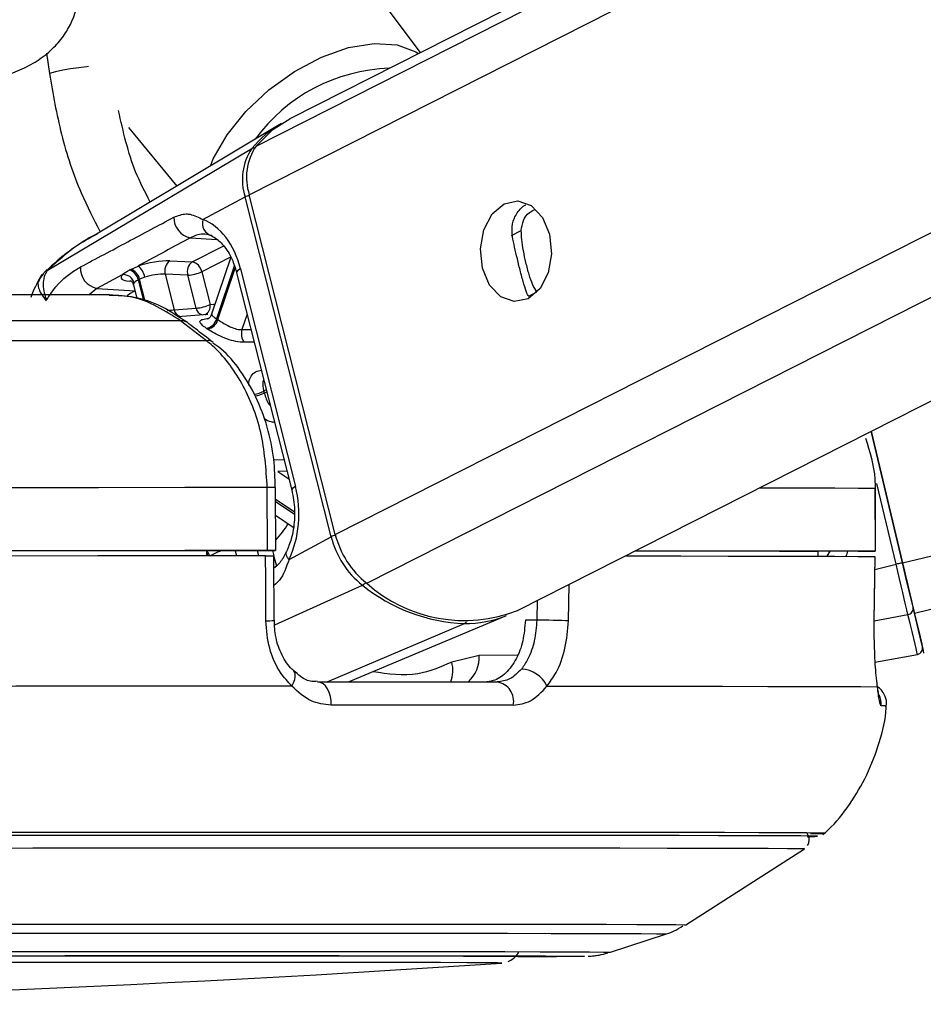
# Model space of a CAD drawing. Header units: millimetres. Extents: x 59675 to 443956, y 27057 to 412240.
# Tile 45 of 67: x 373146 to 375296, y 143386 to 145729. Entities that reach past the tile are written whole.
import ezdxf

# ---------------------------------------------------------------- set-up
doc = ezdxf.new("R2010")
doc.units = ezdxf.units.MM
doc.header["$LTSCALE"] = 50

msp = doc.modelspace()

# ---------------------------------------------------------------- linework, layer by layer
at = {"color": 8, "linetype": 'Continuous', "lineweight": 25}
for p, q in [((373692.08, 145312.4), (387185.81, 152149.67)), ((373708.17, 145428.28), (386976.99, 152151.58)), ((373896.89, 144503.96), (388954.15, 152133.46)), ((373971.71, 144388.07), (389252.28, 152130.73)), ((375246.76, 144436.66), (406815.94, 151970.33)), ((375275.34, 144316.84), (407327.11, 151965.67)), ((373209.76, 145648.96), (373216.31, 145601.13)), ((374316.2, 145215.41), (374339.54, 145227.23)), ((373551.84, 145210.23), (373614.68, 145205.92)), ((373556.32, 145152.84), (373631.25, 145190.8)), ((373647.62, 145164.09), (373579.02, 145129.33)), ((373212.47, 145132.8), (373211.31, 145132.32)), ((373656.45, 145142.8), (373614.46, 145017.12)), ((373617.39, 145015.16), (373658.27, 145137.51)), ((373427.94, 145109.97), (373440.48, 145060.52)), ((373444.25, 145059.22), (373431.01, 145111.5)), ((373329.57, 145089.56), (373311.19, 145074.41)), ((373411.63, 145105.88), (373406.5, 145106.38)), ((373419.3, 145083.41), (373419.98, 145083.76)), ((373420.09, 145083.33), (373419.3, 145083.41)), ((374357.44, 145071.4), (374376.56, 145081.09)), ((373686.98, 145028), (373674.75, 144991.39)), ((373674.75, 144991.39), (373696.15, 144991.81)), ((373732.61, 144847.91), (373726.62, 144844.88)), ((373727.71, 144840.55), (373733.7, 144843.59)), ((373750.56, 144681.39), (373774.58, 144682.25)), ((373781.59, 144654.57), (373760.3, 144653.72)), ((373760.3, 144653.72), (373786.19, 144636.42)), ((375231.41, 144432.99), (375185.51, 144625.33)), ((373798.73, 144558.19), (373754.79, 144587.55)), ((373754.79, 144582.47), (373798.94, 144552.97)), ((373658.66, 144465.2), (373661.75, 144452.99)), ((373714.87, 144453.01), (373711.74, 144465.34)), ((373747.22, 144465.44), (373750.34, 144453.13)), ((375067.72, 144452.16), (375074.98, 144463.91)), ((373750.73, 144451.6), (373756.51, 144428.76)), ((375181.11, 144420.99), (375231.41, 144432.99)), ((373752.72, 144288.8), (373961.37, 144383.39)), ((374451.76, 144298.65), (374453.65, 144385.39)), ((374377.59, 144346.84), (374376.58, 144300.3)), ((375179.41, 144298.26), (375259.82, 144313.83)), ((373877.15, 144152.95), (374203.97, 144291.72)), ((374330.17, 144216.48), (374239.61, 144216.24)), ((374009.29, 143794.96), (373990.08, 143794.96)), ((374039.2, 143794.96), (374009.29, 143794.96)), ((374489.73, 143500.07), (374488.81, 143499.9)), ((374292.81, 143484.11), (374292.82, 143484.14))]:
    msp.add_line(p, q, dxfattribs=at)
at = {"color": 7, "linetype": 'Continuous', "lineweight": 25}
for p, q in [((386930.01, 152152.01), (373788.54, 145493.24)), ((374330.76, 144323.12), (389730.87, 152126.35)), ((374099.73, 145650.92), (373732.37, 146141.35)), ((373763.61, 145479.01), (373328.41, 145218.63)), ((373404.71, 145472.78), (373519.33, 145332.86)), ((373211.31, 145132.32), (373698.17, 145422.32)), ((373581.81, 145253.23), (373682.15, 145307.07)), ((373886.97, 144498.63), (373682.15, 145307.07)), ((373896.89, 144503.96), (373692.08, 145312.4)), ((373647.82, 145163.76), (373602.51, 145028.12)), ((373409.92, 145134.86), (373427.31, 145142.64)), ((373502.63, 145155.09), (373556.32, 145152.84)), ((373671.06, 145136.03), (373802.24, 144618.26)), ((373389.7, 145122.22), (373329.57, 145089.56)), ((373443.27, 145116.26), (373431.01, 145111.5)), ((373491.96, 145123.17), (373513.36, 145038.7)), ((373545.65, 145120.91), (373491.96, 145123.17)), ((373565.47, 145042.71), (373545.65, 145120.91)), ((373579.02, 145129.33), (373598.83, 145051.13)), ((373661.93, 145126.91), (373793.11, 144609.14)), ((373329.57, 145089.56), (373419.3, 145083.41)), ((373416.48, 145097.59), (373424.47, 145066.03)), ((373513.36, 145038.7), (373565.47, 145042.71)), ((373593.32, 145027.3), (373522.1, 145022.02)), ((373589.93, 144965.07), (373528.59, 145012.33)), ((375172.11, 144749.43), (375246.76, 144436.64)), ((375246.76, 144436.66), (375172.12, 144749.43)), ((373735.2, 144465.51), (373735, 144615.52)), ((373754.95, 144465.49), (373754.75, 144615.49)), ((375181.61, 144614.13), (375181.81, 144464.13)), ((375182.07, 144614.12), (375181.61, 144614.13)), ((375182.28, 144464.12), (375182.07, 144614.12)), ((373754.84, 144549.58), (373796.63, 144521.66)), ((373786.63, 144444.79), (373886.97, 144498.63)), ((373590.43, 144465.26), (373590.3, 144452.95)), ((373590.43, 144465.02), (373740.31, 144465.42)), ((375045.32, 144464.04), (375045.12, 144452.23)), ((375132.27, 144463.99), (375045.31, 144463.87)), ((373751.17, 144299.57), (373750.72, 144452.99)), ((375179.39, 144297.37), (375181.54, 144451.61)), ((375180.82, 144451.62), (375181.1, 144451.63)), ((373928.49, 144152.96), (374304.54, 144311.42)), ((374376.58, 144300.3), (374349.14, 144300.22)), ((375178.96, 144297.26), (375179.42, 144297.37)), ((374239.61, 144216.24), (374173.92, 144200.18)), ((375181.17, 144200.08), (375282.43, 144218.7)), ((374730.79, 143575.09), (375013.25, 143756.24)), ((374551.78, 143509.87), (374684.86, 143553.31)), ((374292.27, 143484.05), (374292.81, 143484.11))]:
    msp.add_line(p, q, dxfattribs=at)
at = {"color": 8, "linetype": 'Continuous', "lineweight": 25, "flags": 128}
for points in [[(373599.42, 145380.78), (373606.48, 145397.56), (373639.18, 145455.01), (373683.95, 145510.85), (373738.38, 145562.09), (373799.53, 145605.95), (373864.1, 145640.07), (373928.62, 145662.62), (373989.61, 145672.37), (374043.78, 145668.81), (374088.2, 145652.12), (374094.36, 145648.2)], [(373309.63, 145617.53), (373305.41, 145617.09), (373286.07, 145614.74), (373266.76, 145611.85), (373248.24, 145608.53), (373231.2, 145604.92), (373216.31, 145601.13)], [(373692.47, 145310.83), (373692.45, 145310.82), (373689.53, 145310.01), (373686.77, 145309.09), (373684.28, 145308.09), (373682.15, 145307.07)], [(373671.06, 145136.03), (373666.98, 145133.58), (373664.03, 145131.25), (373662.3, 145129.09), (373661.87, 145127.19), (373661.93, 145126.91)], [(373401.21, 145073.04), (373407.96, 145077.2), (373419.3, 145083.41)], [(373598.83, 145051.13), (373606.99, 145052.06), (373610.6, 145052.34)], [(373802.24, 144618.26), (373798.16, 144615.82), (373795.21, 144613.48), (373793.48, 144611.32), (373793.05, 144609.42), (373793.11, 144609.1)], [(373754.74, 144615.49), (373754.63, 144615.49), (373752.78, 144615.5), (373748.76, 144615.51), (373742.75, 144615.52), (373735, 144615.52)], [(374906.97, 144615.08), (374930.55, 144615.04), (375015.59, 144614.85), (375085.96, 144614.63), (375141.38, 144614.39), (375181.61, 144614.13)], [(373786.63, 144444.79), (373783.11, 144449.27), (373780.75, 144453.62), (373779.61, 144457.69), (373779.75, 144461.34), (373780.4, 144463.21)], [(373793.3, 144143.02), (373797.58, 144151.22), (373800.34, 144159.1), (373801.49, 144166.34), (373800.96, 144172.61), (373798.78, 144177.65), (373797.05, 144179.7)], [(371376.96, 143574.98), (371618.12, 143575.3), (371858.46, 143575.6), (372096.67, 143575.86), (372331.43, 143576.11), (372561.48, 143576.32), (372785.56, 143576.5), (373002.43, 143576.65), (373210.92, 143576.77), (373409.89, 143576.85), (373598.25, 143576.9), (373774.96, 143576.92)], [(373774.96, 143576.92), (373939.09, 143576.9), (374089.7, 143576.85), (374226, 143576.77), (374347.23, 143576.65), (374452.74, 143576.5), (374541.93, 143576.32), (374614.33, 143576.11), (374669.55, 143575.86), (374707.28, 143575.6), (374727.31, 143575.3), (374730.79, 143575.09)], [(371378.26, 143553.21), (371616.03, 143553.52), (371852.98, 143553.81), (372087.84, 143554.08), (372319.3, 143554.32), (372546.11, 143554.53), (372767.03, 143554.7), (372980.85, 143554.85), (373186.41, 143554.97), (373382.57, 143555.05), (373568.28, 143555.1), (373742.51, 143555.12)], [(373742.51, 143555.12), (373904.32, 143555.1), (374052.82, 143555.05), (374187.2, 143554.97), (374306.72, 143554.85), (374410.74, 143554.7), (374498.68, 143554.53), (374570.06, 143554.32), (374624.5, 143554.08), (374661.7, 143553.81), (374681.45, 143553.52), (374684.84, 143553.3)], [(371321.62, 143509.69), (371555.03, 143510), (371787.96, 143510.3), (372019.04, 143510.56), (372246.96, 143510.8), (372470.42, 143511.01), (372688.13, 143511.19), (372898.85, 143511.34), (373101.38, 143511.46), (373294.54, 143511.54), (373477.24, 143511.59), (373648.43, 143511.6)], [(373648.43, 143511.6), (373807.13, 143511.59), (373952.42, 143511.54), (374083.48, 143511.46), (374199.55, 143511.34), (374299.98, 143511.19), (374384.19, 143511.01), (374451.69, 143510.8), (374502.09, 143510.56), (374535.11, 143510.3), (374550.56, 143510), (374551.78, 143509.87)]]:
    msp.add_lwpolyline(points, dxfattribs=at)
at = {"color": 7, "linetype": 'Continuous', "lineweight": 25, "flags": 128}
for points in [[(373708.17, 145428.28), (373748.51, 145467.74), (373788.54, 145493.24)], [(374298.4, 145290.98), (374331.15, 145297.87), (374363.27, 145286.51), (374389.87, 145258.64), (374406.9, 145218.49), (374411.78, 145172.18), (374403.74, 145126.75), (374384.04, 145089.13), (374355.64, 145065.04), (374322.9, 145058.15), (374290.77, 145069.51), (374264.17, 145097.39), (374247.14, 145137.54), (374242.27, 145183.85), (374250.29, 145229.27), (374270.01, 145266.89), (374298.4, 145290.98)], [(373528.59, 145012.33), (373353.7, 145012.26), (373171.65, 145012.16), (372983.12, 145012.04), (372788.82, 145011.9), (372589.49, 145011.73), (372385.9, 145011.55), (372178.8, 145011.33), (371969, 145011.1)], [(373589.93, 144965.07), (373408.51, 144965), (373219.5, 144964.9), (373023.63, 144964.78), (372821.67, 144964.63), (372614.4, 144964.46), (372402.65, 144964.26), (372187.22, 144964.04), (371968.98, 144963.8)], [(373735, 144615.52), (373538.51, 144615.44), (373333.45, 144615.33), (373120.68, 144615.2), (372901.07, 144615.04), (372675.53, 144614.85), (372445, 144614.63), (372210.42, 144614.39), (371972.76, 144614.13)], [(373735.2, 144465.51), (373538.71, 144465.44), (373333.66, 144465.33), (373120.89, 144465.2), (372901.27, 144465.04), (372675.73, 144464.85), (372445.2, 144464.63), (372210.63, 144464.39), (371972.97, 144464.13)], [(373590.43, 144465.26), (373415.51, 144465.18), (373233.96, 144465.08), (373046.39, 144464.96), (372853.44, 144464.82), (372655.76, 144464.65), (372454.04, 144464.47), (372248.96, 144464.26), (372041.21, 144464.04)], [(373740.31, 144465.42), (373746.99, 144465.44), (373751.77, 144465.46), (373754.43, 144465.48), (373754.84, 144465.49), (373752.99, 144465.51), (373748.96, 144465.51), (373742.95, 144465.51), (373735.2, 144465.51)], [(374610.98, 144465.1), (374630.96, 144465.08), (374728.67, 144464.96), (374815.28, 144464.82), (374890.47, 144464.65), (374954.02, 144464.47), (375005.69, 144464.26), (375045.32, 144464.04)], [(374611.61, 144465.42), (374718.16, 144465.33), (374831.41, 144465.2), (374930.76, 144465.04), (375015.79, 144464.85), (375086.17, 144464.63), (375141.58, 144464.39), (375181.81, 144464.13)], [(375181.81, 144464.13), (375182.12, 144464.11), (375180.17, 144464.1), (375176.04, 144464.08), (375169.94, 144464.06), (375162.13, 144464.04), (375152.96, 144464.02), (375142.86, 144464), (375132.27, 144463.99)], [(373730.94, 144453.01), (373535.36, 144452.94), (373331.34, 144452.83), (373119.69, 144452.7), (372901.29, 144452.54), (372677.03, 144452.35), (372447.81, 144452.14), (372214.59, 144451.9), (371978.31, 144451.63)], [(373731.42, 144298.65), (373731.1, 144398.62), (373730.94, 144453.01)], [(374586.98, 144452.94), (374593.71, 144452.94), (374719.51, 144452.83), (374832.02, 144452.7), (374930.77, 144452.54), (375015.38, 144452.35), (375085.48, 144452.14), (375140.79, 144451.9), (375181.1, 144451.63)], [(375181.1, 144451.63), (375179.71, 144351.66), (375178.96, 144297.26)], [(375246.76, 144436.64), (375246.46, 144436.57), (375245.58, 144436.36), (375244.14, 144436.02), (375242.22, 144435.57), (375239.87, 144435.01), (375237.22, 144434.38), (375234.36, 144433.7), (375231.41, 144432.99)], [(375259.82, 144313.83), (375257.24, 144324.66), (375254.28, 144337.06), (375251, 144350.84), (375247.43, 144365.8), (375243.63, 144381.73), (375239.66, 144398.41), (375235.56, 144415.57), (375231.41, 144432.99)], [(375275.34, 144316.84), (375272.73, 144327.73), (375269.76, 144340.19), (375266.47, 144354.05), (375262.88, 144369.09), (375259.05, 144385.12), (375255.06, 144401.88), (375250.94, 144419.14), (375246.76, 144436.66)], [(375246.76, 144436.64), (375250.5, 144420.97), (375254.18, 144405.52), (375257.76, 144390.53), (375261.18, 144376.19), (375264.39, 144362.73), (375267.34, 144350.33), (375270, 144339.19), (375272.32, 144329.44)], [(375282.43, 144218.7), (375282.06, 144220.28), (375280.97, 144224.91), (375279.16, 144232.54), (375276.64, 144243.15), (375273.43, 144256.67), (375269.54, 144273.02), (375265, 144292.12), (375259.82, 144313.83)], [(375272.32, 144329.44), (375277.35, 144308.32), (375281.76, 144289.76), (375285.55, 144273.86), (375288.68, 144260.71), (375291.12, 144250.4), (375292.89, 144242.97), (375293.94, 144238.47), (375294.3, 144236.94)], [(375297.97, 144221.56), (375297.97, 144221.56), (375296.51, 144227.78), (375292.17, 144246.05), (375285.06, 144275.97), (375275.34, 144316.84)], [(374451.76, 144298.65), (374444.45, 144298.83), (374435.68, 144299.04), (374425.82, 144299.26), (374415.34, 144299.5), (374404.69, 144299.73), (374394.38, 144299.94), (374384.87, 144300.14), (374376.58, 144300.3)], [(373854.53, 144152.95), (373911.78, 144152.96), (373968.01, 144152.97), (374023.19, 144152.97), (374077.28, 144152.97), (374130.28, 144152.97), (374182.16, 144152.97), (374232.89, 144152.96), (374282.47, 144152.95)], [(373886.75, 144097.63), (373886.77, 144108.1), (373885.37, 144118.35), (373882.61, 144127.93), (373878.63, 144136.4), (373873.59, 144143.41), (373867.72, 144148.64), (373861.27, 144151.87), (373854.53, 144152.95)], [(373793.3, 144143.02), (373584.13, 144142.95), (373364.75, 144142.84), (373136.21, 144142.7), (372899.63, 144142.53), (372656.15, 144142.32), (372406.94, 144142.09), (372153.19, 144141.82), (371896.13, 144141.53)], [(374400.68, 144143.02), (374555.05, 144142.95), (374694.52, 144142.84), (374818.43, 144142.7), (374926.19, 144142.53), (375017.28, 144142.32), (375091.25, 144142.09), (375147.76, 144141.82), (375186.52, 144141.53)], [(374320.45, 144097.63), (374270.21, 144097.64), (374218.79, 144097.65), (374166.21, 144097.65), (374112.5, 144097.65), (374057.68, 144097.65), (374001.76, 144097.65), (373944.78, 144097.64), (373886.75, 144097.63)], [(373996.91, 143787.75), (373812.16, 143787.74), (373615.73, 143787.69), (373408.59, 143787.6), (373191.78, 143787.48), (372966.38, 143787.34), (372733.5, 143787.15), (372494.32, 143786.94), (372250.03, 143786.7), (372001.83, 143786.43), (371750.97, 143786.13), (371498.69, 143785.8), (371246.26, 143785.46)], [(373993.72, 143787.74), (373809.2, 143787.73), (373613.01, 143787.68), (373406.14, 143787.59), (373189.6, 143787.48), (372964.49, 143787.33), (372731.91, 143787.14), (372493.03, 143786.93), (372249.04, 143786.69), (372001.16, 143786.42), (371750.61, 143786.12), (371498.65, 143785.8), (371246.54, 143785.45)], [(373990.08, 143794.96), (373825.77, 143794.94), (373630.75, 143794.89), (373425.19, 143794.81), (373210.09, 143794.69), (372986.5, 143794.55), (372755.51, 143794.37), (372518.24, 143794.16), (372275.86, 143793.92), (372029.53, 143793.65), (371780.46, 143793.36), (371529.86, 143793.04), (371278.96, 143792.7)], [(375020.29, 143785.22), (375033.45, 143785.45), (375040.13, 143785.8), (375029.01, 143786.12), (375000.14, 143786.42), (374953.66, 143786.69), (374889.83, 143786.93), (374808.93, 143787.14), (374711.39, 143787.33), (374597.68, 143787.48), (374468.39, 143787.59), (374324.13, 143787.68), (374165.64, 143787.73), (373993.72, 143787.74)], [(375020.28, 143785.17), (375037.97, 143785.46), (375044.65, 143785.8), (375033.51, 143786.13), (375004.6, 143786.43), (374958.07, 143786.7), (374894.15, 143786.94), (374813.15, 143787.15), (374715.49, 143787.34), (374601.64, 143787.48), (374472.18, 143787.6), (374327.75, 143787.69), (374169.06, 143787.74), (373996.91, 143787.75)], [(375027.85, 143792.24), (375035.51, 143792.33), (375057.38, 143792.7), (375061.76, 143793.04), (375048.63, 143793.36), (375018.05, 143793.65), (374970.16, 143793.92), (374905.21, 143794.16), (374823.51, 143794.37), (374725.46, 143794.55), (374611.53, 143794.69), (374482.29, 143794.81), (374338.36, 143794.89), (374180.44, 143794.94), (374039.2, 143794.96)], [(371248.25, 143755.95), (371498.46, 143756.3), (371748.51, 143756.62), (371997.15, 143756.91), (372243.16, 143757.18), (372485.31, 143757.42), (372722.37, 143757.63), (372953.19, 143757.81), (373176.6, 143757.96), (373391.5, 143758.08), (373596.81, 143758.16), (373791.51, 143758.21), (373974.63, 143758.23)], [(373974.63, 143758.23), (374145.26, 143758.21), (374302.55, 143758.16), (374445.7, 143758.08), (374574.03, 143757.96), (374686.87, 143757.81), (374783.67, 143757.63), (374863.96, 143757.42), (374927.31, 143757.18), (374973.43, 143756.91), (375002.08, 143756.62), (375013.13, 143756.3), (375013.26, 143756.25)], [(371241.94, 143499.5), (371467.5, 143499.82), (371693.08, 143500.11), (371917.25, 143500.38), (372138.66, 143500.61), (372355.93, 143500.82), (372567.72, 143501), (372772.73, 143501.15), (372969.69, 143501.27), (373157.39, 143501.35), (373334.67, 143501.4), (373500.44, 143501.42)], [(371293.9, 143499.78), (371525.4, 143500.09), (371756.56, 143500.39), (371986.02, 143500.65), (372212.44, 143500.89), (372434.49, 143501.1), (372650.86, 143501.28), (372860.28, 143501.43), (373061.54, 143501.55), (373253.44, 143501.63), (373434.87, 143501.68), (373604.74, 143501.7)], [(373500.44, 143501.42), (373653.68, 143501.4), (373793.43, 143501.35), (373918.84, 143501.27), (374029.15, 143501.15), (374123.66, 143501), (374201.79, 143500.82), (374263.07, 143500.61), (374307.11, 143500.38), (374333.65, 143500.11), (374342.5, 143499.82), (374342.5, 143499.82)], [(373604.74, 143501.7), (373762.07, 143501.68), (373905.94, 143501.63), (374035.49, 143501.55), (374149.98, 143501.43), (374248.73, 143501.28), (374331.16, 143501.1), (374396.77, 143500.89), (374445.2, 143500.65), (374476.16, 143500.39), (374489.46, 143500.09), (374489.73, 143500.07)], [(374488.81, 143499.9), (374485.02, 143499.78), (374462.88, 143499.44), (374423.16, 143499.08), (374366.09, 143498.7), (374331.12, 143498.5)], [(374292.82, 143484.14), (374292.81, 143484.14), (374282.89, 143484.43), (374255.16, 143484.69), (374209.81, 143484.93), (374147.13, 143485.13), (374067.5, 143485.31), (373971.44, 143485.45), (373859.54, 143485.56), (373732.53, 143485.64), (373591.19, 143485.69), (373436.43, 143485.7), (373269.21, 143485.67), (373090.61, 143485.62), (372901.75, 143485.52), (372703.82, 143485.4), (372498.06, 143485.25), (372285.8, 143485.06), (372068.37, 143484.85), (371847.13, 143484.6), (371623.49, 143484.33), (371398.88, 143484.03), (371174.69, 143483.71)]]:
    msp.add_lwpolyline(points, dxfattribs=at)
at = {"color": 8, "linetype": 'Continuous', "lineweight": 25}
for centre, radius, start, end in [((374038, 145203.25), 410.22, 91.75317, 143.92563), ((373703.39, 145412.89), 10.78, 83.5864, 118.9996), ((373586.62, 145046.93), 21.57, 191.29394, 252.77912), ((373577.15, 145046.8), 22.11, 295.21036, 11.28534), ((373534.74, 145043.03), 21.82, 191.46474, 250.84115), ((373592.73, 144942.95), 22.3, 52.1645, 97.19356), ((373688.43, 144923.95), 87.81, 279.93665, 295.77758), ((373689.91, 144922.37), 90.13, 280.17742, 294.79486), ((373552.53, 144677.23), 275.42, 317.29333, 327.55261), ((373909.75, 144452.02), 51.88, 103.89062, 116.05436), ((373559.33, 144441.87), 36.72, 17.2323, 31.88348), ((373562.39, 144443), 36.82, 15.70084, 36.73246), ((373950.39, 144404.83), 24.09, 297.12343, 321.74072), ((373735.85, 144414.47), 115.91, 267.80802, 277.60893), ((374199.29, 144301.84), 11.15, 294.82976, 330.3363), ((374102.43, 144180.19), 74.23, 338.48263, 15.61576), ((374157.36, 144213.04), 82.31, 313.12227, 2.23003), ((375145.97, 144101.32), 50.15, 353.87106, 24.57722), ((375200.99, 144059.46), 36.87, 78.35997, 98.03371)]:
    msp.add_arc(centre, radius, start, end, dxfattribs=at)
at = {"color": 7, "linetype": 'Continuous', "lineweight": 25}
for centre, radius, start, end in [((373893.22, 145263.23), 251.71, 119.65469, 140.79812), ((373807.59, 145348.38), 132.06, 145.95116, 198.22581), ((373818.18, 145353.94), 132.77, 145.94917, 198.23452), ((373560.96, 145257.74), 48.38, 178.61531, 259.13652), ((373610.37, 145244.22), 29.95, 162.49205, 256.33961), ((373338.73, 145137.16), 48.47, 175.9344, 259.11565), ((373397.86, 145104.02), 30.67, 11.18959, 72.77193), ((373400.96, 145105.56), 30.64, 11.18149, 72.98164), ((373404.21, 145110.66), 39.45, 8.16526, 54.16915), ((373521, 145131.2), 30.14, 127.56514, 195.46754), ((373574.69, 145128.95), 30.14, 127.56516, 195.46752), ((373549.85, 145123.87), 29.68, 10.61195, 77.40798), ((373392.18, 145095.6), 26.74, 15.00211, 95.32447), ((373540.99, 145209.71), 88.92, 273.00311, 295.32237), ((373560.82, 145131.43), 88.84, 272.99876, 295.33359), ((373583.85, 145025.56), 31.76, 281.69109, 344.57625), ((373441.38, 144755.03), 314.08, 55.91541, 56.55911), ((373531.41, 144990.05), 22.46, 53.67231, 97.21873), ((373531.16, 144903.1), 108.82, 55.38563, 57.09392), ((373586.57, 145024.11), 32.1, 281.5181, 343.79434), ((373707.21, 144981.21), 34.02, 162.59492, 215.90456), ((373427.59, 144767.38), 308.91, 13.70137, 14.52842), ((374103.44, 144555.22), 212.82, 193.93756, 231.75645), ((374092.4, 144549.63), 211.67, 193.9402, 231.75444), ((374221.46, 144704.86), 413.51, 231.02563, 267.57591), ((374203.93, 144646.88), 347.72, 228.09942, 291.39102), ((375258.41, 144327.77), 14.01, 275.79379, 6.85119), ((374205.82, 144548.84), 257.12, 269.58815, 292.57765), ((375279.7, 144233.46), 15.01, 280.45727, 13.39275), ((374337.27, 144113.83), 69.81, 24.71849, 87.72509), ((374274.74, 144106.94), 46.65, 348.48575, 80.45908), ((371410.74, 185724.97), 42339.09, 266.251576, 273.902475)]:
    msp.add_arc(centre, radius, start, end, dxfattribs=at)
for centre, major_axis, ratio, start_param, end_param in [((373555.03, 145073.77), (-4.21, 184.56), 0.672031, 5.0411134, 6.0317791), ((373458.73, 145131.33), (68.5, 14.63), 0.2751988, 0.8179704, 1.9876637), ((373455.67, 145129.78), (68.5, 14.63), 0.2751988, 2.8038701, 3.8548433), ((373463.76, 145107.83), (44.27, 8.46), 0.2951963, 0.8251347, 1.994828), ((373686.21, 144556), (-4.21, 184.56), 0.672031, 4.0504477, 5.0411134)]:
    msp.add_ellipse(centre, major_axis=major_axis, ratio=ratio, start_param=start_param, end_param=end_param, dxfattribs=at)
at = {"color": 8, "linetype": 'Continuous', "lineweight": 25}
for centre, major_axis, ratio, start_param, end_param in [((373460.7, 145106.28), (44.27, 8.46), 0.2951963, 2.8110344, 3.1591451), ((374941.89, 144522.6), (118.89, 141.2), 0.9999287, 5.0198975, 5.0889309)]:
    msp.add_ellipse(centre, major_axis=major_axis, ratio=ratio, start_param=start_param, end_param=end_param, dxfattribs=at)
at = {"color": 7, "linetype": 'Continuous', "lineweight": 25}
for points, knots in [([(372363.75, 145415.79), (372364.42, 145428.76), (372365.58, 145451.57), (372381.5, 145486.59), (372424.73, 145520.92), (372494.78, 145537.28), (372575.37, 145552.58), (372646.6, 145563.41), (372718.12, 145560.64), (372794.07, 145556.76), (372874.94, 145559.22), (372963.11, 145567.85), (373060.24, 145580.38), (373137.27, 145602.85), (373192.54, 145633.06), (373227.02, 145661.17), (373253.02, 145692.61), (373279.65, 145740.98), (373294.21, 145816.99), (373275.39, 145924.01), (373220.44, 146049.52), (373163.47, 146136.08), (373131.25, 146185.03)], [0, 0, 0, 0, 0.0221114, 0.0388996, 0.0723647, 0.1461131, 0.2074679, 0.2442456, 0.2861234, 0.338202, 0.3951457, 0.4565608, 0.5153738, 0.5706854, 0.5975522, 0.6232965, 0.6462132, 0.6674507, 0.7194316, 0.7854823, 0.8786783, 1, 1, 1, 1]), ([(374318.23, 145213.26), (374317.45, 145223.41), (374315.9, 145243.7), (374329.25, 145269.86), (374341.68, 145285.53), (374350.34, 145288.38), (374350.42, 145288.41)], [0, 0, 0, 0, 0.3293286, 0.6581426, 0.9968048, 1, 1, 1, 1]), ([(374339.54, 145227.23), (374340.63, 145235.42), (374342.79, 145251.8), (374355.9, 145269.7), (374367.75, 145274.89), (374372.47, 145276.96)], [0, 0, 0, 0, 0.3760708, 0.7516288, 1, 1, 1, 1]), ([(373290.37, 145140.6), (373327.88, 145160.52), (373401.89, 145199.83), (373476.02, 145239.4), (373512.59, 145258.91)], [0, 0, 0, 0, 0.50674676, 1, 1, 1, 1]), ([(373512.59, 145258.91), (373522.45, 145262.68), (373535.53, 145267.67), (373558.07, 145265.56), (373571.51, 145258.58), (373581.81, 145253.23)], [0, 0, 0, 0, 0.4178468, 0.5540353, 1, 1, 1, 1]), ([(374376.56, 145081.09), (374373.13, 145086.41), (374366.81, 145096.19), (374358.15, 145121.48), (374350.5, 145149.85), (374344.39, 145179.36), (374340.4, 145205.46), (374339.81, 145220.4), (374339.54, 145227.23)], [0, 0, 0, 0, 0.20463696, 0.37632079, 0.54882062, 0.70335607, 0.86428534, 1, 1, 1, 1]), ([(373329.75, 145218.86), (373325.57, 145216.64), (373287.87, 145196.62), (373247.7, 145167.99), (373215.85, 145137.84), (373211.56, 145133.77)], [0, 0, 0, 0, 0.0972576, 0.8781582, 1, 1, 1, 1]), ([(373551.84, 145210.23), (373511.94, 145188.57), (373470.43, 145166.04), (373428.93, 145143.52), (373427.31, 145142.64)], [0, 0, 0, 0, 0.9610404, 1, 1, 1, 1]), ([(373603.3, 145215.12), (373595.81, 145217.16), (373578.39, 145221.91), (373561.48, 145214.47), (373551.84, 145210.23)], [0, 0, 0, 0, 0.4297916, 1, 1, 1, 1]), ([(373598.03, 145216.26), (373601.6, 145214.74), (373612.11, 145210.27), (373631.46, 145193.36), (373650.8, 145163.22), (373658.59, 145137.81), (373661.93, 145126.91)], [0, 0, 0, 0, 0.1515453, 0.4465719, 0.7626502, 1, 1, 1, 1]), ([(374352.51, 145077.94), (374350.37, 145084.52), (374346.08, 145097.71), (374338.04, 145127.28), (374330.2, 145158.84), (374323.41, 145188.12), (374319.95, 145204.93), (374318.23, 145213.26)], [0, 0, 0, 0, 0.2220619, 0.4457801, 0.6401425, 0.8216589, 1, 1, 1, 1]), ([(373210.87, 145134.44), (373209.42, 145133.08), (373206.34, 145130.18), (373202.11, 145124.75), (373198.38, 145119.85), (373195.59, 145115.95), (373193.65, 145113.01), (373192.56, 145111.36), (373192.03, 145110.5), (373191.75, 145110.09), (373191.62, 145109.87), (373191.55, 145109.76), (373191.52, 145109.71), (373191.5, 145109.68), (373191.49, 145109.68), (373191.49, 145109.67), (373191.49, 145109.67), (373191.49, 145109.67)], [0, 0, 0, 0, 0.2106877, 0.4477009, 0.6198697, 0.7888788, 0.8927424, 0.9467462, 0.9733861, 0.9866927, 0.9932441, 0.9969152, 0.9988865, 0.9995943, 0.999819, 0.9999322, 1, 1, 1, 1]), ([(373209.62, 145061.99), (373211.38, 145064.87), (373226.34, 145089.38), (373255.03, 145119.33), (373281.69, 145135.37), (373290.37, 145140.6)], [0, 0, 0, 0, 0.0822516, 0.7008346, 1, 1, 1, 1]), ([(373389.7, 145122.22), (373390.96, 145123.23), (373395.56, 145126.9), (373402.15, 145130.62), (373406.94, 145133.32)], [0, 0, 0, 0, 0.27455, 1, 1, 1, 1]), ([(373406.94, 145133.32), (373407.17, 145133.44), (373408.17, 145133.96), (373409.16, 145134.47), (373409.92, 145134.86)], [0, 0, 0, 0, 0.2351599, 1, 1, 1, 1]), ([(373198.38, 145122.46), (373190.05, 145107.69), (373180.31, 145090.4), (373173.23, 145071.08), (373172.2, 145068.27)], [0, 0, 0, 0, 0.8545593, 1, 1, 1, 1]), ([(373211.31, 145132.32), (373208.5, 145127.63), (373202.7, 145117.93), (373200.75, 145099.27), (373203.11, 145080.19), (373207.57, 145067.72), (373209.61, 145062.01)], [0, 0, 0, 0, 0.26183, 0.5417306, 0.7903937, 1, 1, 1, 1]), ([(373427.94, 145109.97), (373424.9, 145108.17), (373420.67, 145105.67), (373418.6, 145103.21), (373418.01, 145102.52)], [0, 0, 0, 0, 0.7186569, 1, 1, 1, 1]), ([(373431.01, 145111.5), (373430.23, 145111.12), (373429.21, 145110.61), (373428.18, 145110.1), (373427.94, 145109.97)], [0, 0, 0, 0, 0.7635644, 1, 1, 1, 1]), ([(373408.47, 145108.69), (373408.37, 145108.72), (373407.97, 145108.85), (373410.56, 145107.57), (373414.79, 145103.45), (373415.6, 145099.08), (373415.9, 145097.44)], [0, 0, 0, 0, 0.0943604, 0.3932181, 0.7727979, 1, 1, 1, 1]), ([(373358.4, 145074.42), (373337.65, 145074.42), (373256.15, 145074.39), (373107.33, 145074.32), (372909.54, 145074.19), (372704.41, 145074.04), (372493.28, 145073.87), (372277.03, 145073.66), (372100.35, 145073.48), (371995.75, 145073.36), (371965.37, 145073.33)], [0, 0, 0, 0, 0.0505784, 0.1987049, 0.346847, 0.4949803, 0.6431121, 0.791242, 0.9393672, 1, 1, 1, 1]), ([(373544.66, 145008.06), (373524.91, 145021.46), (373485.31, 145048.33), (373421.89, 145070.54), (373379.22, 145072.64), (373359.25, 145073.62)], [0, 0, 0, 0, 0.3460587, 0.6938881, 1, 1, 1, 1]), ([(374357.43, 145071.4), (374356.09, 145072.4), (374353.74, 145074.14), (374352.88, 145076.8), (374352.51, 145077.94)], [0, 0, 0, 0, 0.572223, 1, 1, 1, 1]), ([(373590.28, 144994.46), (373587.9, 144996.09), (373581.11, 145000.74), (373574.67, 145007.14), (373574.19, 145012.56), (373580.52, 145016.21), (373590, 145017.38), (373594.79, 145017.97)], [0, 0, 0, 0, 0.1166832, 0.3330118, 0.5518766, 0.7738668, 1, 1, 1, 1]), ([(373602.21, 145028.27), (373601.17, 145025.73), (373599.15, 145020.81), (373594.45, 145017.31), (373592.26, 145016.4), (373592.49, 145016.46), (373592.55, 145016.48)], [0, 0, 0, 0, 0.3372333, 0.6517528, 0.8986759, 1, 1, 1, 1]), ([(373606.01, 144960.87), (373591.72, 144971.91), (373571.29, 144987.67), (373550.86, 145003.41), (373544.72, 145008.13)], [0, 0, 0, 0, 0.6999388, 1, 1, 1, 1]), ([(373679.65, 144961.26), (373676.52, 144961.32), (373667.34, 144961.48), (373649.83, 144965.22), (373628.61, 144973.02), (373608.36, 144982.89), (373598.08, 144989.42), (373592.98, 144992.66)], [0, 0, 0, 0, 0.1195705, 0.3492868, 0.5729721, 0.788371, 1, 1, 1, 1]), ([(373617.39, 145015.16), (373620.9, 145012.83), (373627.91, 145008.17), (373641.25, 145000.61), (373655.14, 144994.43), (373666.69, 144991.43), (373672.7, 144991.4), (373674.75, 144991.39)], [0, 0, 0, 0, 0.21994858, 0.44038957, 0.66314045, 0.88549633, 1, 1, 1, 1]), ([(373735, 144615.52), (373731.89, 144660.18), (373725.66, 144749.5), (373677.82, 144868.11), (373626.82, 144934.72), (373594.93, 144960.96), (373589.93, 144965.07)], [0, 0, 0, 0, 0.3136571, 0.6271496, 0.9416244, 1, 1, 1, 1]), ([(373754.02, 144615.47), (373753.45, 144638.1), (373752.22, 144687.21), (373736.29, 144760.43), (373709.64, 144832.26), (373671.74, 144894.91), (373636.34, 144938.25), (373611.6, 144954.93), (373605.25, 144959.21)], [0, 0, 0, 0, 0.1631562, 0.3541199, 0.5460646, 0.7396223, 0.9331558, 1, 1, 1, 1]), ([(375158.65, 144733.33), (375168.79, 144701.04), (375181.07, 144661.89), (375181.53, 144621.24), (375181.61, 144614.13)], [0, 0, 0, 0, 0.8250367, 1, 1, 1, 1]), ([(373793.11, 144609.14), (373794.76, 144601.58), (373799.72, 144579.01), (373800.99, 144538.62), (373794.17, 144495.5), (373784.58, 144473), (373780.42, 144463.24)], [0, 0, 0, 0, 0.1539989, 0.4595755, 0.7657277, 1, 1, 1, 1]), ([(373780.4, 144463.49), (373779.55, 144461.7), (373773.9, 144449.78), (373764.07, 144434.05), (373754.87, 144426.79), (373750.81, 144423.59)], [0, 0, 0, 0, 0.08975268, 0.59829819, 1, 1, 1, 1]), ([(373730.94, 144453.01), (373735.05, 144453.01), (373743.27, 144453.01), (373749.91, 144453), (373750.11, 144452.99), (373750.2, 144452.99)], [0, 0, 0, 0, 0.36547444, 0.73092677, 1, 1, 1, 1]), ([(373793.3, 144143.02), (373784.07, 144153.28), (373761.7, 144178.14), (373737.06, 144231.87), (373733.3, 144276.41), (373731.42, 144298.65)], [0, 0, 0, 0, 0.2603554, 0.630699, 1, 1, 1, 1]), ([(373797.27, 144179.88), (373795.99, 144181.03), (373785.7, 144190.26), (373769.06, 144215.79), (373753.68, 144256.71), (373752.33, 144286.3), (373751.72, 144299.72)], [0, 0, 0, 0, 0.0477602, 0.3838812, 0.7207709, 1, 1, 1, 1]), ([(374349.14, 144300.22), (374347.76, 144283.5), (374345, 144250.04), (374328.16, 144205.76), (374303.74, 144172.47), (374276.98, 144155.24), (374259.3, 144153.53), (374252.48, 144152.87)], [0, 0, 0, 0, 0.2152971, 0.430564, 0.6464907, 0.863797, 1, 1, 1, 1]), ([(374376.58, 144300.3), (374375.2, 144283.62), (374372.43, 144250.26), (374358.29, 144209.96), (374345.37, 144191.28), (374340.04, 144183.58)], [0, 0, 0, 0, 0.3700127, 0.7403155, 1, 1, 1, 1]), ([(374400.68, 144143.02), (374408.16, 144153.28), (374426.29, 144178.14), (374446.18, 144231.87), (374449.9, 144276.41), (374451.76, 144298.65)], [0, 0, 0, 0, 0.2603554, 0.630699, 1, 1, 1, 1]), ([(375178.96, 144297.26), (375178.89, 144283.99), (375178.68, 144248.24), (375180.99, 144193.16), (375184.36, 144157.45), (375186.38, 144142.61), (375186.52, 144141.53)], [0, 0, 0, 0, 0.2204923, 0.5936565, 0.9703642, 1, 1, 1, 1]), ([(373853.74, 144154.71), (373849.43, 144154.37), (373836.14, 144153.31), (373817.61, 144161.37), (373803.03, 144175.45), (373797.42, 144180.87)], [0, 0, 0, 0, 0.2279636, 0.7026875, 1, 1, 1, 1]), ([(374340.04, 144183.58), (374330.93, 144174.45), (374313.38, 144156.85), (374292.5, 144154.22), (374282.47, 144152.95)], [0, 0, 0, 0, 0.5194192, 1, 1, 1, 1]), ([(375190.54, 144121.57), (375190.55, 144121.54), (375190.58, 144121.43), (375189.04, 144129.23), (375187.66, 144140.21), (375185.98, 144151.91), (375185.58, 144154.66)], [0, 0, 0, 0, 0.1142561, 0.4138374, 0.8617044, 1, 1, 1, 1]), ([(373886.75, 144097.63), (373870.54, 144099.57), (373836.47, 144103.66), (373808.15, 144129.49), (373793.3, 144143.02)], [0, 0, 0, 0, 0.4758583, 1, 1, 1, 1]), ([(374320.45, 144097.63), (374334.45, 144099.57), (374363.88, 144103.66), (374388.03, 144129.49), (374400.68, 144143.02)], [0, 0, 0, 0, 0.4758583, 1, 1, 1, 1]), ([(375207.53, 144093.91), (375207.98, 144095.67), (375210.04, 144103.68), (375206.8, 144117.35), (375199.41, 144130.95), (375191.98, 144138.9), (375187.42, 144141.66), (375186.23, 144142.38)], [0, 0, 0, 0, 0.0959713, 0.4363103, 0.70115, 0.9219945, 1, 1, 1, 1]), ([(375186.52, 144141.53), (375187.96, 144128.87), (375190.92, 144102.78), (375194.17, 144098.28), (375195.84, 144095.96)], [0, 0, 0, 0, 0.48535095, 1, 1, 1, 1]), ([(375057.23, 143789.36), (375061.62, 143793.18), (375085.81, 143814.22), (375122.2, 143861.56), (375164.29, 143931.13), (375192.56, 144008.97), (375207.43, 144064.79), (375208.03, 144094.05), (375208.06, 144095.37)], [0, 0, 0, 0, 0.0501483, 0.2760362, 0.5097525, 0.7479796, 0.9886336, 1, 1, 1, 1]), ([(375020.66, 143763.7), (375020.76, 143763.82), (375022.75, 143766.09), (375024.7, 143772.4), (375024.96, 143781.27), (375022.58, 143788.61), (375019.88, 143791.87), (375018.95, 143792.99)], [0, 0, 0, 0, 0.015592, 0.2968299, 0.5878611, 0.8585193, 1, 1, 1, 1]), ([(374677.47, 143551.4), (374686.24, 143553.89), (374702.65, 143558.54), (374717.15, 143568.32), (374723.9, 143572.88)], [0, 0, 0, 0, 0.5349194, 1, 1, 1, 1]), ([(374307.92, 143487.71), (374309.16, 143488.17), (374314.13, 143490.02), (374323.39, 143496.8), (374330.9, 143504.17), (374332.8, 143509.41), (374332.96, 143509.83)], [0, 0, 0, 0, 0.1314882, 0.5248032, 0.9621162, 1, 1, 1, 1]), ([(374498.38, 143500.15), (374500.15, 143500.22), (374502.79, 143500.33), (374512.43, 143501.23), (374526.26, 143503.03), (374538.44, 143506.21), (374545.74, 143508.12)], [0, 0, 0, 0, 0.3930735, 0.5851403, 0.7509878, 1, 1, 1, 1])]:
    msp.add_open_spline(points, degree=3, knots=knots, dxfattribs=at)
at = {"color": 8, "linetype": 'Continuous', "lineweight": 25}
for points, knots in [([(373216.31, 145601.13), (373224.8, 145552.42), (373242.04, 145453.57), (373284.45, 145326.39), (373321.64, 145254.36), (373337.33, 145223.97)], [0, 0, 0, 0, 0.3597033, 0.7298258, 1, 1, 1, 1]), ([(373456.28, 145295.13), (373444.04, 145318.6), (373409.77, 145384.26), (373392.06, 145462.63), (373380.69, 145512.99)], [0, 0, 0, 0, 0.35740275, 1, 1, 1, 1]), ([(373328.39, 145218.68), (373327.94, 145218.46), (373284.34, 145197.67), (373247.63, 145164.83), (373211.31, 145132.32)], [0, 0, 0, 0, 0.01034802, 1, 1, 1, 1]), ([(373192.84, 145108.68), (373191.73, 145107.71), (373187.94, 145104.38), (373189.47, 145094.23), (373194.12, 145079.41), (373203.07, 145067.29), (373208.31, 145060.18)], [0, 0, 0, 0, 0.1134107, 0.3881729, 0.6415702, 1, 1, 1, 1]), ([(373528.59, 145012.33), (373491.71, 145035.84), (373436.96, 145070.73), (373377.69, 145072.45), (373358.34, 145073.01)], [0, 0, 0, 0, 0.6735891, 1, 1, 1, 1]), ([(373497.48, 145037.26), (373500.87, 145037.54), (373506.75, 145038.03), (373511.39, 145038.5), (373513.36, 145038.7)], [0, 0, 0, 0, 0.5749549, 1, 1, 1, 1]), ([(373602.65, 145028.07), (373602.74, 145027.18), (373602.94, 145025.33), (373608.03, 145021.39), (373612.78, 145018.23), (373614.46, 145017.12)], [0, 0, 0, 0, 0.3747218, 0.7797395, 1, 1, 1, 1]), ([(373703.75, 144961.8), (373701.05, 144961.74), (373693.02, 144961.56), (373684.98, 144961.38), (373679.65, 144961.26)], [0, 0, 0, 0, 0.3369915, 1, 1, 1, 1]), ([(373691.17, 144858.75), (373691.1, 144861.23), (373690.81, 144870.17), (373696.05, 144881.67), (373706.22, 144892.23), (373716.68, 144894.28), (373721.96, 144895.31)], [0, 0, 0, 0, 0.1116615, 0.4032125, 0.6988129, 1, 1, 1, 1]), ([(373726.28, 144872.88), (373725.49, 144870.53), (373723.59, 144864.91), (373724.34, 144854.75), (373726.03, 144847.45), (373726.62, 144844.88)], [0, 0, 0, 0, 0.3179406, 0.7596211, 1, 1, 1, 1]), ([(373727.71, 144840.55), (373729.15, 144835.8), (373732.04, 144826.29), (373737.25, 144815.61), (373741.2, 144811.43), (373742.09, 144810.49)], [0, 0, 0, 0, 0.4359116, 0.8729292, 1, 1, 1, 1]), ([(373753.62, 144770.34), (373750.61, 144770.71), (373741.81, 144771.8), (373732.32, 144775.23), (373726.96, 144780.44), (373726.64, 144780.75)], [0, 0, 0, 0, 0.3285419, 0.9596198, 1, 1, 1, 1]), ([(373625.45, 144465.11), (373622.55, 144463.96), (373614.9, 144460.91), (373605.44, 144456.15), (373599.95, 144453.31), (373598.01, 144452.31)], [0, 0, 0, 0, 0.2837223, 0.7477317, 1, 1, 1, 1]), ([(373786.63, 144444.79), (373780.34, 144426.04), (373771.69, 144400.22), (373755.39, 144386.69), (373750.93, 144382.98)], [0, 0, 0, 0, 0.72643467, 1, 1, 1, 1]), ([(374173.92, 144200.18), (374147.28, 144188.68), (374085.74, 144162.15), (374021.97, 144171.7), (373985.81, 144177.12)], [0, 0, 0, 0, 0.4330841, 1, 1, 1, 1])]:
    msp.add_open_spline(points, degree=3, knots=knots, dxfattribs=at)

doc.saveas('drawing.dxf')
